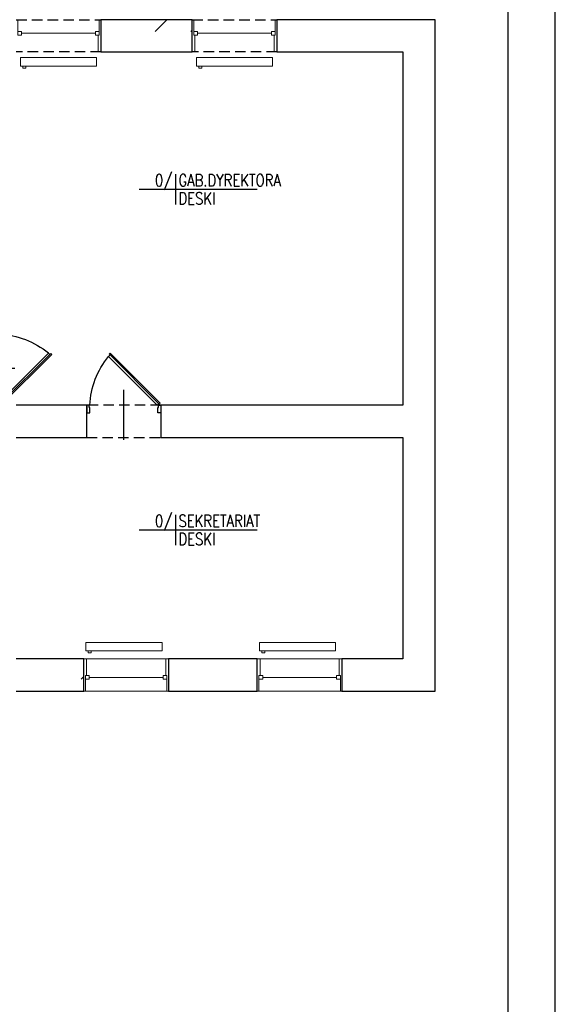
# Model space of a CAD drawing. Header units: millimetres. Extents: x 116 to 15750, y -6945 to 9999.
# Tile 139 of 150: x 7474 to 8124, y 4486 to 5682. Entities that reach past the tile are written whole.
import ezdxf
from ezdxf.enums import TextEntityAlignment as Align

# ---------------------------------------------------------------- set-up
doc = ezdxf.new("R2010")
doc.units = ezdxf.units.MM
doc.linetypes.add('DASHED', pattern=[19.05, 12.7, -6.35])
doc.layers.get('0').update_dxf_attribs({"color": 252})
for name, color, linetype in [('1-OPIS-POM', 252, 'Continuous'), ('I-DRZWI', 252, 'Continuous'), ('I-NAD', 252, 'DASHED'), ('I-OKNA', 252, 'Continuous'), ('I-SCIANA', 252, 'Continuous'), ('TABELKA', 252, 'Continuous')]:
    doc.layers.add(name, color=color, linetype=linetype)
doc.layers.add('I-C.O', color=252, linetype='Continuous', lineweight=15)
doc.styles.add('ROMANS', font='romans.shx', dxfattribs={"width": 0.75})

# ---------------------------------------------------------------- blocks, each defined once
blk = doc.blocks.new('D90')
blk.add_line((32.6, 45), (-28, 45))
for points in [[(-9.2, 87.2), (-9.2, 90), (0, 90), (0, 86.3), (-6.4, 86.3), (-6.4, 87.2)], [(-72.6, 61.8), (-11.7, 0.9), (-10.6, 2), (-71.5, 62.9)], [(-9.2, 2.8), (-9.2, 0), (0, 0), (0, 3.7), (-6.4, 3.7), (-6.4, 2.8)]]:
    blk.add_lwpolyline(points, close=True)
blk.add_lwpolyline([(-11.3, 2.7), (-9.5, 4.5), (-68.6, 63.5), (-70.3, 61.8)])
blk.add_arc((-4.6, -14.5), 100.9, 92.6186, 129.3487)
blk = doc.blocks.new('OPIS-POM')
for p, q in [((0, 25), (0, -25)), ((-60, 0), (135, 0))]:
    blk.add_line(p, q)
at = {"style": 'ROMANS', "width": 0.8, "flags": 4}
blk.add_attdef('NR', text='', height=20, dxfattribs=at).set_placement((-5, 5), align=Align.RIGHT)
blk.add_attdef('NAZWA', (5, 5), '', height=20, dxfattribs=at)
blk.add_attdef('POW.', text='', height=20, dxfattribs=at).set_placement((-5, -5), align=Align.TOP_RIGHT)
blk.add_attdef('POSADZKA', text='', height=20, dxfattribs=at).set_placement((5, -5), align=Align.TOP_LEFT)

msp = doc.modelspace()

# ---------------------------------------------------------------- linework, layer by layer
at = {"color": 251, "lineweight": 0, "true_color": 0x535353}
for points in [[(7572.6, 5681.9), (7570.7, 5681.9)], [(7638.4, 5667.6), (7652.8, 5681.9)], [(7683.6, 5681.9), (7685.5, 5681.9)], [(7786.2, 5681.9), (7784.4, 5681.9)], [(7682, 5667.6), (7683.6, 5669.1)], [(7572.7, 5642.9), (7569.3, 5642.9)], [(7683.6, 5642.9), (7686.9, 5642.9)], [(7786.3, 5642.9), (7783, 5642.9)], [(7552.1, 4905.6), (7654.9, 4905.6)], [(7552.1, 4905.6), (7555.4, 4905.6)], [(7654.9, 4905.6), (7651.5, 4905.6)], [(7762.6, 4905.6), (7865.3, 4905.6)], [(7762.6, 4905.6), (7766, 4905.6)], [(7865.3, 4905.6), (7862, 4905.6)], [(7548.9, 4880.9), (7552.1, 4884.1)], [(7654.9, 4866.5), (7552.1, 4866.5)], [(7552.2, 4866.5), (7554.1, 4866.5)], [(7654.9, 4866.5), (7652.8, 4866.5)], [(7865.3, 4866.5), (7762.6, 4866.5)], [(7762.7, 4866.5), (7764.6, 4866.5)], [(7865.3, 4866.5), (7863.4, 4866.5)]]:
    msp.add_lwpolyline(points, dxfattribs=at)
at = {"layer": 'I-C.O'}
for points in [[(7475.1, 5635.9), (7567.5, 5635.9), (7567.5, 5625.3)], [(7475.1, 5635.9), (7475.1, 5625.3)], [(7688.7, 5635.9), (7781.1, 5635.9), (7781.1, 5625.3)], [(7688.7, 5635.9), (7688.7, 5625.3)], [(7475.1, 5625.3), (7567.5, 5625.3)], [(7477.8, 5625.3), (7477.8, 5623), (7481.6, 5623)], [(7481.6, 5625.3), (7481.6, 5623)], [(7688.7, 5625.3), (7781.1, 5625.3)], [(7691.4, 5625.3), (7691.4, 5623), (7695.2, 5623)], [(7695.2, 5625.3), (7695.2, 5623)], [(7554.6, 4925.7), (7647, 4925.7), (7647, 4915.2)], [(7554.6, 4925.7), (7554.6, 4915.2)], [(7554.6, 4915.2), (7647, 4915.2)], [(7557.3, 4915.2), (7557.3, 4912.8), (7561.1, 4912.8)], [(7561.1, 4915.2), (7561.1, 4912.8)], [(7765.1, 4925.7), (7857.5, 4925.7), (7857.5, 4915.2)], [(7765.1, 4925.7), (7765.1, 4915.2)], [(7765.1, 4915.2), (7857.5, 4915.2)], [(7767.9, 4915.2), (7767.9, 4912.8), (7771.6, 4912.8)], [(7771.6, 4915.2), (7771.6, 4912.8)]]:
    msp.add_lwpolyline(points, dxfattribs=at)
at = {"layer": 'I-NAD'}
for points in [[(7470, 5681.9), (7572.7, 5681.9)], [(7683.6, 5681.9), (7786.3, 5681.9)], [(7572.7, 5642.9), (7470, 5642.9)], [(7786.3, 5642.9), (7683.6, 5642.9)], [(7645.6, 5213.6), (7555.6, 5213.6)], [(7555.6, 5174.6), (7646.1, 5174.6)]]:
    msp.add_lwpolyline(points, dxfattribs=at)
at = {"layer": 'I-OKNA', "lineweight": 0}
for points in [[(7471.9, 5681.9), (7471.9, 5663.1), (7476.4, 5663.1)], [(7570.7, 5681.9), (7570.7, 5663.1)], [(7685.5, 5681.9), (7685.5, 5663.1), (7690, 5663.1)], [(7784.4, 5681.9), (7784.4, 5663.1)], [(7471.9, 5667.6), (7476.4, 5667.6)], [(7476.4, 5667.6), (7476.4, 5663.1)], [(7476.4, 5665.4), (7566.2, 5665.4)], [(7566.2, 5667.6), (7566.2, 5663.1)], [(7570.7, 5667.6), (7566.2, 5667.6)], [(7566.2, 5663.1), (7570.7, 5663.1)], [(7569.3, 5663.1), (7569.3, 5642.9)], [(7685.5, 5667.6), (7690, 5667.6)], [(7686.9, 5663.1), (7686.9, 5642.9)], [(7690, 5667.6), (7690, 5663.1)], [(7690, 5665.4), (7779.8, 5665.4)], [(7779.8, 5667.6), (7779.8, 5663.1)], [(7784.4, 5667.6), (7779.8, 5667.6)], [(7779.8, 5663.1), (7784.4, 5663.1)], [(7783, 5663.1), (7783, 5642.9)], [(7555.4, 4885.4), (7555.4, 4905.6)], [(7651.5, 4885.4), (7651.5, 4905.6)], [(7766, 4885.4), (7766, 4905.6)], [(7862, 4885.4), (7862, 4905.6)], [(7558.6, 4885.4), (7554.1, 4885.4)], [(7554.1, 4866.5), (7554.1, 4885.4)], [(7554.1, 4880.9), (7558.6, 4880.9)], [(7558.6, 4880.9), (7558.6, 4885.4)], [(7648.3, 4883.2), (7558.6, 4883.2)], [(7648.3, 4880.9), (7648.3, 4885.4)], [(7652.8, 4866.5), (7652.8, 4885.4), (7648.3, 4885.4)], [(7652.8, 4880.9), (7648.3, 4880.9)], [(7769.1, 4885.4), (7764.6, 4885.4)], [(7764.6, 4866.5), (7764.6, 4885.4)], [(7764.6, 4880.9), (7769.1, 4880.9)], [(7769.1, 4880.9), (7769.1, 4885.4)], [(7858.9, 4883.2), (7769.1, 4883.2)], [(7858.9, 4880.9), (7858.9, 4885.4)], [(7863.4, 4866.5), (7863.4, 4885.4), (7858.9, 4885.4)], [(7863.4, 4880.9), (7858.9, 4880.9)]]:
    msp.add_lwpolyline(points, dxfattribs=at)
at = {"layer": 'I-SCIANA', "linetype": 'Continuous', "lineweight": 25}
for points in [[(7572.7, 5642.9), (7683.6, 5642.9), (7683.6, 5681.9), (7572.7, 5681.9)], [(7654.9, 4866.5), (7762.6, 4866.5), (7762.6, 4905.6), (7654.9, 4905.6)]]:
    msp.add_lwpolyline(points, close=True, dxfattribs=at)
for points in [[(7978.3, 5681.9), (7786.3, 5681.9), (7786.3, 5642.9)], [(7978.3, 4866.5), (7978.3, 5681.9)], [(7786.3, 5642.9), (7939.3, 5642.9)], [(7939.3, 5642.9), (7939.3, 5213.6)], [(7470, 5174.6), (7555.6, 5174.6), (7555.6, 5213.6), (7470, 5213.6)], [(7939.3, 5213.6), (7645.6, 5213.6), (7645.6, 5174.6)], [(7645.6, 5174.6), (7939.3, 5174.6)], [(7939.3, 5174.6), (7939.3, 4905.6)], [(7552.1, 4905.6), (7470, 4905.6)], [(7470, 4866.5), (7552.1, 4866.5), (7552.1, 4905.6)], [(7939.3, 4905.6), (7865.3, 4905.6), (7865.3, 4866.5), (7978.3, 4866.5)]]:
    msp.add_lwpolyline(points, dxfattribs=at)
at = {"layer": 'TABELKA'}
for points in [[(116.1, 6424.1), (116.1, 3454.1), (8124.3, 3454.1), (8124.3, 6424.1)], [(116.1, 6424.1), (116.1, 3454.1), (8124.3, 3454.1), (8124.3, 6424.1)], [(263.9, 3506), (8067.1, 3506), (8067.1, 6343.4), (263.9, 6343.4)]]:
    msp.add_lwpolyline(points, close=True, dxfattribs=at)

# ---------------------------------------------------------------- block references
at = {"layer": '1-OPIS-POM', "xscale": 0.7338239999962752, "yscale": 0.7338239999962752, "zscale": 0.7338240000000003}
for p, values in [((7663.2, 5475.9), {'NR': '0/', 'NAZWA': 'GAB.DYREKTORA', 'POSADZKA': 'DESKI'}), ((7663.2, 5062.2), {'NR': '0/', 'NAZWA': 'SEKRETARIAT', 'POSADZKA': 'DESKI'})]:
    msp.add_blockref('OPIS-POM', p, dxfattribs=at).add_auto_attribs(values)
at = {"layer": 'I-DRZWI', "xscale": -1}
msp.add_blockref('D90', (7440.4, 5213.6), dxfattribs=at)
at = {"layer": 'I-DRZWI', "xscale": -1, "rotation": 90}
msp.add_blockref('D90', (7645.6, 5204.4), dxfattribs=at)

doc.saveas('drawing.dxf')
